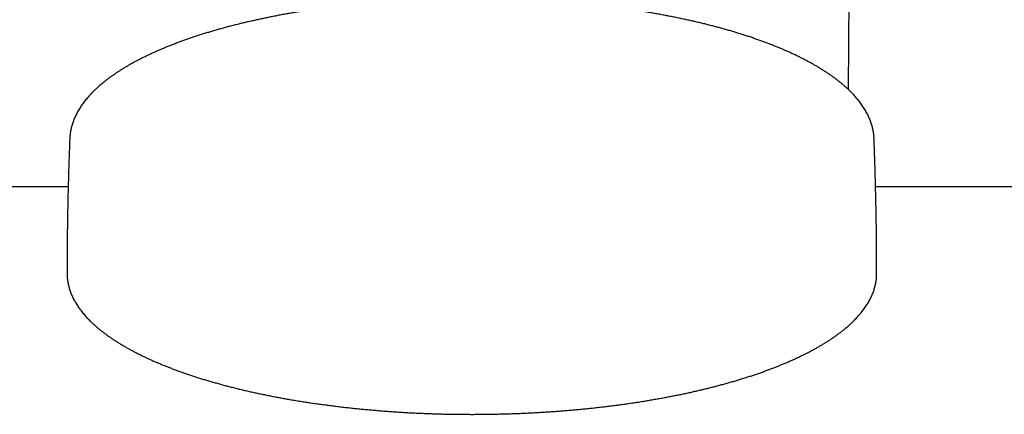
# Model space of a CAD drawing. Header units: millimetres. Extents: x 8 to 1095, y 12 to 2372.
# Tile 34 of 89: x 397 to 525, y 1057 to 1108. Entities that reach past the tile are written whole.
import ezdxf

# ---------------------------------------------------------------- set-up
doc = ezdxf.new("R2010")
doc.units = ezdxf.units.MM

msp = doc.modelspace()

# ---------------------------------------------------------------- linework, layer by layer
at = {"color": 7, "linetype": 'Continuous', "lineweight": 30}
for p, q in [((504.92, 1099.37), (505.19, 1130.3)), ((403.92, 1093.01), (403.92, 1093.01)), ((390.69, 1086.77), (403.72, 1086.77)), ((508.43, 1086.77), (589.69, 1086.77)), ((403.57, 1075.48), (403.57, 1075.35)), ((508.57, 1075.35), (508.57, 1075.48))]:
    msp.add_line(p, q, dxfattribs=at)
for points, knots in [([(445.99, 1110.9), (445.87, 1110.89), (445.52, 1110.86), (444.93, 1110.82), (444.24, 1110.77), (443.56, 1110.71), (442.87, 1110.65), (442.19, 1110.59), (441.5, 1110.52), (440.83, 1110.45), (440.15, 1110.37), (439.48, 1110.3), (438.81, 1110.22), (438.14, 1110.14), (437.48, 1110.05), (436.82, 1109.96), (436.16, 1109.87), (435.51, 1109.77), (434.86, 1109.67), (434.21, 1109.57), (433.57, 1109.47), (432.94, 1109.36), (432.3, 1109.25), (431.68, 1109.14), (431.05, 1109.02), (430.43, 1108.9), (429.82, 1108.78), (429.21, 1108.65), (428.6, 1108.52), (428, 1108.39), (427.41, 1108.26), (426.82, 1108.12), (426.23, 1107.98), (425.66, 1107.84), (425.08, 1107.7), (424.52, 1107.55), (423.95, 1107.4), (423.4, 1107.24), (422.85, 1107.09), (422.3, 1106.93), (421.77, 1106.77), (421.24, 1106.6), (420.71, 1106.44), (420.19, 1106.27), (419.68, 1106.1), (419.17, 1105.92), (418.68, 1105.74), (418.18, 1105.57), (417.7, 1105.38), (417.22, 1105.2), (416.75, 1105.01), (416.29, 1104.82), (415.83, 1104.63), (415.38, 1104.44), (414.94, 1104.24), (414.5, 1104.04), (414.08, 1103.84), (413.66, 1103.64), (413.25, 1103.44), (412.84, 1103.23), (412.45, 1103.02), (412.06, 1102.81), (411.68, 1102.59), (411.31, 1102.38), (410.94, 1102.16), (410.59, 1101.94), (410.24, 1101.72), (409.9, 1101.49), (409.57, 1101.27), (409.25, 1101.04), (408.93, 1100.81), (408.63, 1100.58), (408.33, 1100.34), (408.05, 1100.11), (407.77, 1099.87), (407.5, 1099.63), (407.24, 1099.39), (406.99, 1099.14), (406.75, 1098.9), (406.52, 1098.65), (406.3, 1098.4), (406.08, 1098.15), (405.88, 1097.9), (405.69, 1097.65), (405.5, 1097.4), (405.33, 1097.14), (405.17, 1096.88), (405.01, 1096.63), (404.87, 1096.37), (404.74, 1096.11), (404.61, 1095.85), (404.5, 1095.59), (404.4, 1095.33), (404.3, 1095.07), (404.22, 1094.81), (404.15, 1094.55), (404.08, 1094.29), (404.03, 1094.03), (403.99, 1093.77), (403.95, 1093.51), (403.93, 1093.26), (403.92, 1093.09), (403.92, 1093.01)], [0, 0, 0, 0, 0.005297, 0.015359, 0.025422, 0.035485, 0.045549, 0.055613, 0.065678, 0.075744, 0.08581, 0.095877, 0.105944, 0.116013, 0.126082, 0.136152, 0.146223, 0.156294, 0.166367, 0.176441, 0.186516, 0.196592, 0.206669, 0.216747, 0.226827, 0.236908, 0.24699, 0.257074, 0.267159, 0.277246, 0.287335, 0.297425, 0.307517, 0.317611, 0.327707, 0.337805, 0.347905, 0.358007, 0.368112, 0.378219, 0.388328, 0.398441, 0.408555, 0.418673, 0.428793, 0.438917, 0.449043, 0.459173, 0.469306, 0.479443, 0.489583, 0.499726, 0.509874, 0.520025, 0.530181, 0.54034, 0.550503, 0.560671, 0.570843, 0.581019, 0.5912, 0.601385, 0.611574, 0.621767, 0.631964, 0.642166, 0.65237, 0.662578, 0.672788, 0.683001, 0.693216, 0.703431, 0.713646, 0.723859, 0.73407, 0.744276, 0.754476, 0.764668, 0.774849, 0.785018, 0.795172, 0.805307, 0.815422, 0.825512, 0.835576, 0.845609, 0.855609, 0.865573, 0.875498, 0.885383, 0.895226, 0.905026, 0.914782, 0.924495, 0.934166, 0.943796, 0.953389, 0.962947, 0.972475, 0.981976, 0.991455, 1, 1, 1, 1]), ([(508.23, 1093.01), (508.23, 1093.03), (508.23, 1093.13), (508.21, 1093.32), (508.19, 1093.58), (508.15, 1093.84), (508.1, 1094.1), (508.05, 1094.36), (507.98, 1094.62), (507.91, 1094.88), (507.82, 1095.13), (507.73, 1095.39), (507.62, 1095.65), (507.51, 1095.91), (507.39, 1096.16), (507.25, 1096.42), (507.11, 1096.67), (506.95, 1096.93), (506.79, 1097.18), (506.62, 1097.43), (506.43, 1097.69), (506.24, 1097.94), (506.04, 1098.19), (505.82, 1098.44), (505.6, 1098.68), (505.37, 1098.93), (505.13, 1099.17), (504.88, 1099.41), (504.62, 1099.66), (504.35, 1099.89), (504.07, 1100.13), (503.78, 1100.37), (503.48, 1100.6), (503.18, 1100.83), (502.86, 1101.06), (502.54, 1101.29), (502.21, 1101.52), (501.87, 1101.74), (501.52, 1101.96), (501.17, 1102.18), (500.8, 1102.4), (500.43, 1102.62), (500.05, 1102.83), (499.66, 1103.04), (499.26, 1103.25), (498.86, 1103.46), (498.44, 1103.66), (498.02, 1103.87), (497.59, 1104.07), (497.16, 1104.27), (496.72, 1104.46), (496.27, 1104.65), (495.81, 1104.85), (495.34, 1105.03), (494.87, 1105.22), (494.39, 1105.4), (493.91, 1105.59), (493.41, 1105.77), (492.91, 1105.94), (492.41, 1106.12), (491.89, 1106.29), (491.37, 1106.46), (490.85, 1106.62), (490.32, 1106.79), (489.78, 1106.95), (489.23, 1107.11), (488.68, 1107.26), (488.12, 1107.42), (487.56, 1107.57), (486.99, 1107.71), (486.42, 1107.86), (485.84, 1108), (485.26, 1108.14), (484.67, 1108.28), (484.07, 1108.41), (483.47, 1108.54), (482.86, 1108.67), (482.25, 1108.79), (481.64, 1108.92), (481.02, 1109.03), (480.39, 1109.15), (479.76, 1109.26), (479.13, 1109.37), (478.49, 1109.48), (477.85, 1109.59), (477.21, 1109.69), (476.56, 1109.79), (475.9, 1109.88), (475.25, 1109.97), (474.59, 1110.06), (473.92, 1110.15), (473.26, 1110.23), (472.59, 1110.31), (471.91, 1110.38), (471.24, 1110.46), (470.56, 1110.53), (469.88, 1110.59), (469.19, 1110.66), (468.5, 1110.72), (467.82, 1110.77), (467.12, 1110.83), (466.57, 1110.87), (466.25, 1110.89), (466.15, 1110.9)], [0, 0, 0, 0, 0.001839, 0.011285, 0.020738, 0.030203, 0.039685, 0.049189, 0.05872, 0.068282, 0.077879, 0.087513, 0.097188, 0.106904, 0.116663, 0.126465, 0.13631, 0.146195, 0.15612, 0.166083, 0.176081, 0.186112, 0.196172, 0.206259, 0.21637, 0.2265, 0.236649, 0.246813, 0.256989, 0.267175, 0.277369, 0.287569, 0.297774, 0.307981, 0.318191, 0.3284, 0.338609, 0.348816, 0.359021, 0.369223, 0.379422, 0.389618, 0.399809, 0.409998, 0.420182, 0.430362, 0.440537, 0.450709, 0.460876, 0.471039, 0.481199, 0.491354, 0.501505, 0.511652, 0.521796, 0.531935, 0.542072, 0.552204, 0.562334, 0.57246, 0.582583, 0.592703, 0.60282, 0.612935, 0.623046, 0.633155, 0.643262, 0.653366, 0.663467, 0.673567, 0.683664, 0.69376, 0.703853, 0.713944, 0.724034, 0.734122, 0.744208, 0.754292, 0.764375, 0.774457, 0.784537, 0.794616, 0.804693, 0.814769, 0.824844, 0.834918, 0.844991, 0.855063, 0.865134, 0.875203, 0.885272, 0.895341, 0.905408, 0.915474, 0.92554, 0.935605, 0.94567, 0.955734, 0.965797, 0.97586, 0.985922, 0.995984, 1, 1, 1, 1]), ([(403.92, 1093.01), (403.9, 1092.43), (403.85, 1091.16), (403.78, 1089.19), (403.72, 1087.11), (403.67, 1085.03), (403.63, 1082.94), (403.6, 1080.86), (403.58, 1078.78), (403.57, 1076.99), (403.57, 1075.89), (403.57, 1075.48)], [0, 0, 0, 0, 0.09959, 0.21829, 0.336988, 0.455683, 0.574376, 0.693066, 0.811752, 0.930435, 1, 1, 1, 1]), ([(508.57, 1075.48), (508.57, 1075.77), (508.57, 1076.75), (508.57, 1078.42), (508.55, 1080.5), (508.52, 1082.58), (508.48, 1084.66), (508.43, 1086.75), (508.38, 1088.83), (508.31, 1090.9), (508.26, 1092.3), (508.23, 1093), (508.23, 1093.01)], [0, 0, 0, 0, 0.049113, 0.167786, 0.286453, 0.405116, 0.523772, 0.642422, 0.761066, 0.879702, 0.998332, 1, 1, 1, 1]), ([(403.58, 1075.34), (403.58, 1075.34), (403.58, 1075.25), (403.58, 1075.09), (403.6, 1074.83), (403.63, 1074.58), (403.67, 1074.33), (403.72, 1074.08), (403.78, 1073.83), (403.85, 1073.57), (403.93, 1073.32), (404.01, 1073.07), (404.11, 1072.82), (404.22, 1072.57), (404.34, 1072.32), (404.46, 1072.08), (404.6, 1071.83), (404.75, 1071.58), (404.9, 1071.33), (405.07, 1071.09), (405.24, 1070.84), (405.43, 1070.6), (405.62, 1070.35), (405.83, 1070.11), (406.04, 1069.87), (406.26, 1069.63), (406.49, 1069.39), (406.74, 1069.16), (406.99, 1068.92), (407.25, 1068.69), (407.51, 1068.45), (407.79, 1068.22), (408.08, 1067.99), (408.37, 1067.76), (408.68, 1067.54), (408.99, 1067.31), (409.31, 1067.09), (409.64, 1066.87), (409.98, 1066.65), (410.33, 1066.43), (410.69, 1066.21), (411.05, 1066), (411.42, 1065.79), (411.8, 1065.58), (412.19, 1065.37), (412.59, 1065.16), (412.99, 1064.96), (413.41, 1064.76), (413.83, 1064.56), (414.25, 1064.36), (414.69, 1064.16), (415.13, 1063.97), (415.58, 1063.78), (416.04, 1063.59), (416.51, 1063.4), (416.98, 1063.22), (417.46, 1063.03), (417.95, 1062.85), (418.44, 1062.67), (418.94, 1062.5), (419.45, 1062.33), (419.96, 1062.16), (420.48, 1061.99), (421.01, 1061.82), (421.54, 1061.66), (422.08, 1061.5), (422.63, 1061.34), (423.18, 1061.19), (423.74, 1061.03), (424.3, 1060.88), (424.87, 1060.74), (425.45, 1060.59), (426.03, 1060.45), (426.62, 1060.31), (427.21, 1060.17), (427.8, 1060.04), (428.41, 1059.91), (429.01, 1059.78), (429.63, 1059.66), (430.24, 1059.53), (430.87, 1059.41), (431.49, 1059.3), (432.12, 1059.18), (432.76, 1059.07), (433.4, 1058.97), (434.04, 1058.86), (434.69, 1058.76), (435.34, 1058.66), (436, 1058.57), (436.66, 1058.48), (437.32, 1058.39), (437.99, 1058.3), (438.66, 1058.22), (439.33, 1058.14), (440.01, 1058.06), (440.69, 1057.99), (441.37, 1057.92), (442.05, 1057.85), (442.74, 1057.79), (443.43, 1057.73), (444.12, 1057.67), (444.81, 1057.61), (445.51, 1057.56), (446.21, 1057.52), (446.91, 1057.47), (447.61, 1057.43), (448.31, 1057.39), (449.02, 1057.36), (449.72, 1057.33), (450.43, 1057.3), (451.14, 1057.27), (451.85, 1057.25), (452.56, 1057.23), (453.27, 1057.22), (453.98, 1057.21), (454.69, 1057.2), (455.4, 1057.2), (456.11, 1057.19), (456.82, 1057.2), (457.53, 1057.2), (458.25, 1057.21), (458.96, 1057.22), (459.67, 1057.24), (460.38, 1057.25), (461.09, 1057.28), (461.79, 1057.3), (462.5, 1057.33), (463.21, 1057.36), (463.91, 1057.4), (464.61, 1057.43), (465.31, 1057.48), (466.01, 1057.52), (466.71, 1057.57), (467.41, 1057.62), (468.1, 1057.67), (468.79, 1057.73), (469.48, 1057.79), (470.17, 1057.86), (470.85, 1057.92), (471.53, 1058), (472.21, 1058.07), (472.89, 1058.15), (473.56, 1058.23), (474.23, 1058.31), (474.9, 1058.4), (475.56, 1058.49), (476.22, 1058.58), (476.87, 1058.67), (477.53, 1058.77), (478.17, 1058.87), (478.82, 1058.98), (479.46, 1059.09), (480.09, 1059.2), (480.72, 1059.31), (481.35, 1059.43), (481.97, 1059.55), (482.59, 1059.67), (483.2, 1059.79), (483.8, 1059.92), (484.41, 1060.05), (485, 1060.19), (485.59, 1060.32), (486.18, 1060.46), (486.76, 1060.61), (487.34, 1060.75), (487.9, 1060.9), (488.47, 1061.05), (489.03, 1061.2), (489.58, 1061.36), (490.12, 1061.52), (490.66, 1061.68), (491.19, 1061.84), (491.72, 1062.01), (492.24, 1062.17), (492.75, 1062.34), (493.26, 1062.52), (493.76, 1062.69), (494.25, 1062.87), (494.74, 1063.05), (495.22, 1063.23), (495.69, 1063.42), (496.15, 1063.61), (496.61, 1063.8), (497.06, 1063.99), (497.5, 1064.18), (497.94, 1064.38), (498.36, 1064.58), (498.78, 1064.78), (499.19, 1064.98), (499.6, 1065.18), (499.99, 1065.39), (500.38, 1065.6), (500.76, 1065.81), (501.13, 1066.02), (501.5, 1066.24), (501.85, 1066.45), (502.2, 1066.67), (502.54, 1066.89), (502.86, 1067.11), (503.19, 1067.33), (503.5, 1067.56), (503.8, 1067.79), (504.1, 1068.01), (504.38, 1068.24), (504.66, 1068.48), (504.93, 1068.71), (505.19, 1068.94), (505.44, 1069.18), (505.68, 1069.42), (505.91, 1069.66), (506.13, 1069.9), (506.34, 1070.14), (506.55, 1070.38), (506.74, 1070.63), (506.93, 1070.87), (507.1, 1071.12), (507.27, 1071.36), (507.42, 1071.61), (507.57, 1071.86), (507.7, 1072.11), (507.83, 1072.36), (507.94, 1072.61), (508.05, 1072.86), (508.15, 1073.11), (508.23, 1073.36), (508.31, 1073.62), (508.38, 1073.87), (508.43, 1074.12), (508.48, 1074.37), (508.52, 1074.63), (508.55, 1074.88), (508.57, 1075.12), (508.57, 1075.27), (508.57, 1075.34)], [0, 0, 0, 0, 0.0000378, 0.004251, 0.0084647, 0.0126805, 0.0168999, 0.0211245, 0.0253553, 0.0295936, 0.0338404, 0.0380962, 0.0423618, 0.0466374, 0.0509233, 0.0552192, 0.0595251, 0.0638406, 0.0681651, 0.0724982, 0.0768392, 0.0811873, 0.0855419, 0.0899023, 0.0942678, 0.0986376, 0.1030112, 0.1073879, 0.1117671, 0.1161485, 0.1205315, 0.1249158, 0.1293009, 0.1336865, 0.1380725, 0.1424585, 0.1468443, 0.1512298, 0.1556148, 0.1599992, 0.1643829, 0.1687659, 0.1731481, 0.1775295, 0.18191, 0.1862896, 0.1906683, 0.1950461, 0.199423, 0.203799, 0.2081741, 0.2125484, 0.2169218, 0.2212944, 0.2256662, 0.2300372, 0.2344074, 0.2387768, 0.2431456, 0.2475136, 0.251881, 0.2562477, 0.2606137, 0.2649792, 0.269344, 0.2737083, 0.2780721, 0.2824353, 0.286798, 0.2911602, 0.295522, 0.2998833, 0.3042442, 0.3086046, 0.3129647, 0.3173243, 0.3216837, 0.3260426, 0.3304012, 0.3347595, 0.3391175, 0.3434752, 0.3478326, 0.3521897, 0.3565465, 0.3609031, 0.3652595, 0.3696157, 0.3739716, 0.3783273, 0.3826828, 0.3870381, 0.3913933, 0.3957483, 0.4001031, 0.4044578, 0.4088123, 0.4131666, 0.4175209, 0.421875, 0.426229, 0.4305829, 0.4349367, 0.4392904, 0.443644, 0.4479976, 0.452351, 0.4567044, 0.4610578, 0.465411, 0.4697643, 0.4741175, 0.4784706, 0.4828237, 0.4871768, 0.4915299, 0.4958829, 0.500236, 0.504589, 0.5089421, 0.5132951, 0.5176482, 0.5220013, 0.5263544, 0.5307075, 0.5350607, 0.5394139, 0.5437672, 0.5481205, 0.5524739, 0.5568274, 0.5611809, 0.5655345, 0.5698882, 0.574242, 0.5785959, 0.5829499, 0.587304, 0.5916582, 0.5960126, 0.6003671, 0.6047218, 0.6090765, 0.6134315, 0.6177866, 0.6221419, 0.6264974, 0.6308531, 0.635209, 0.6395651, 0.6439214, 0.648278, 0.6526348, 0.6569919, 0.6613493, 0.6657069, 0.6700648, 0.674423, 0.6787816, 0.6831405, 0.6874997, 0.6918593, 0.6962193, 0.7005796, 0.7049404, 0.7093016, 0.7136633, 0.7180254, 0.722388, 0.7267511, 0.7311147, 0.7354789, 0.7398436, 0.7442089, 0.7485748, 0.7529413, 0.7573085, 0.7616763, 0.7660449, 0.7704142, 0.7747842, 0.779155, 0.7835265, 0.7878989, 0.7922721, 0.7966462, 0.8010211, 0.805397, 0.8097737, 0.8141513, 0.8185299, 0.8229094, 0.8272898, 0.8316711, 0.8360533, 0.8404364, 0.8448202, 0.8492049, 0.8535902, 0.8579761, 0.8623625, 0.8667493, 0.8711363, 0.8755233, 0.8799099, 0.884296, 0.8886813, 0.8930652, 0.8974475, 0.9018278, 0.9062053, 0.9105797, 0.9149503, 0.9193165, 0.9236775, 0.9280326, 0.9323812, 0.9367225, 0.9410557, 0.9453803, 0.9496957, 0.9540013, 0.9582969, 0.9625822, 0.9668573, 0.9711222, 0.9753773, 0.9796233, 0.9838609, 0.9880911, 0.9923151, 0.9965341, 1, 1, 1, 1])]:
    msp.add_open_spline(points, degree=3, knots=knots, dxfattribs=at)

doc.saveas('drawing.dxf')
